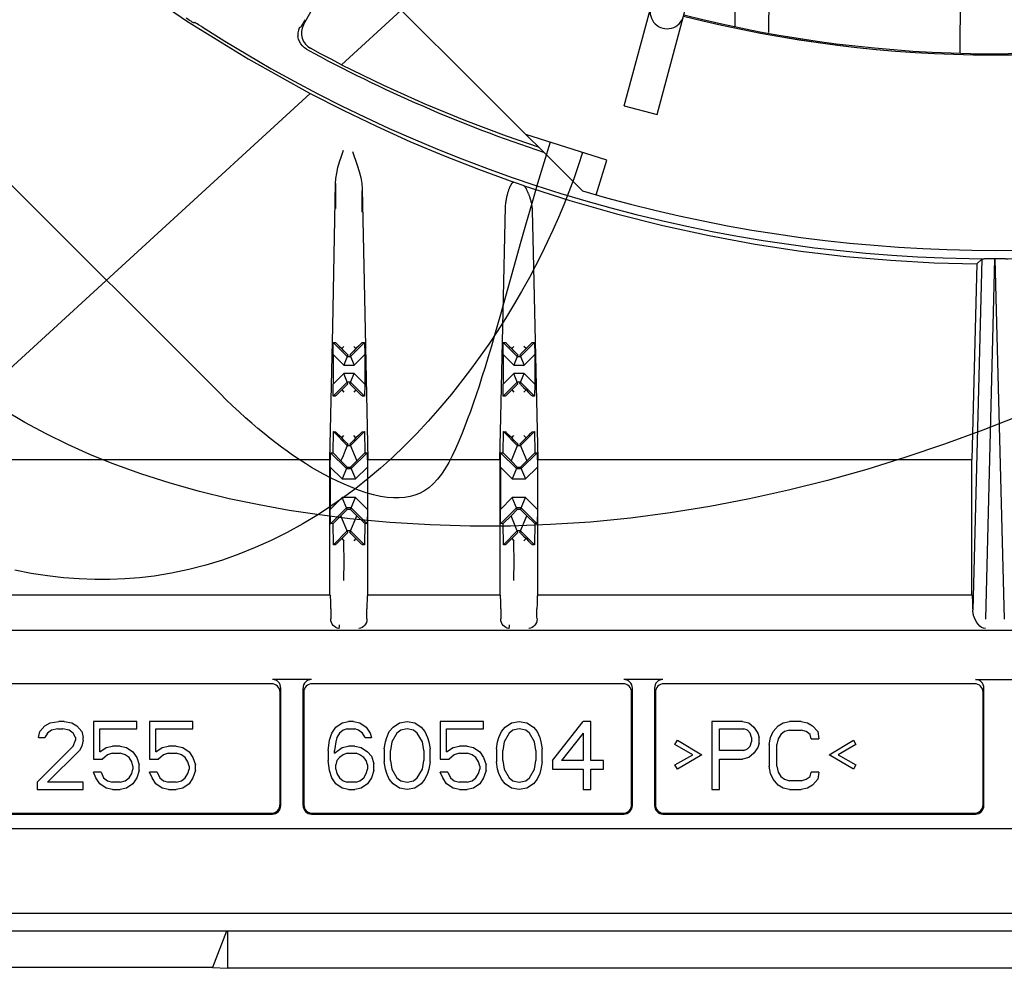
# Model space of a CAD drawing. Header units: inches. Extents: x 0 to 39.3, y 0 to 30.4.
# Tile 29 of 39: x 30.7 to 33, y 9.7 to 11.9. Entities that reach past the tile are written whole.
import ezdxf

# ---------------------------------------------------------------- set-up
doc = ezdxf.new("R2010")
doc.units = ezdxf.units.IN
doc.header["$LTSCALE"] = 2.160714
doc.header["$MEASUREMENT"] = 0
doc.layers.get('0').update_dxf_attribs({"linetype": 'CONTINUOUS'})
for name, color, linetype in [('BLACK', 7, 'CONTINUOUS'), ('INTFCLR_11', 7, 'CONTINUOUS'), ('INTFCLR_3', 7, 'CONTINUOUS')]:
    doc.layers.add(name, color=color, linetype=linetype)

msp = doc.modelspace()

# ---------------------------------------------------------------- linework, layer by layer
at = {"color": 7, "linetype": 'Continuous'}
for p, q in [((32.1114, 11.7444), (32.8417, 14.4697)), ((32.1875, 11.724), (32.9177, 14.4494)), ((32.0143, 11.5472), (29.7215, 13.84)), ((31.3684, 11.9318), (31.4621, 12.0994)), ((32.4463, 11.9142), (32.4477, 12.0908)), ((32.8891, 11.8681), (32.8904, 12.0412)), ((31.4568, 11.8396), (31.5951, 11.9664)), ((31.1134, 11.9373), (31.1169, 11.9375)), ((31.1338, 11.9272), (31.1256, 11.9324)), ((31.3592, 11.9256), (31.3623, 11.9271)), ((31.4082, 11.8649), (31.3844, 11.8778)), ((31.4324, 11.8522), (31.4082, 11.8649)), ((31.4568, 11.8396), (31.4324, 11.8522)), ((30.4598, 10.9254), (31.3842, 11.7731)), ((32.1114, 11.7444), (32.1875, 11.724)), ((31.8378, 11.675), (31.9119, 11.6496)), ((32.0713, 11.6188), (31.8836, 11.678)), ((31.4817, 11.6384), (31.4927, 11.6069)), ((32.0459, 11.5381), (32.0713, 11.6188)), ((31.4364, 11.2332), (31.4428, 11.5646)), ((31.5046, 11.5518), (31.5087, 11.3364)), ((31.5047, 11.498), (31.5046, 11.5474)), ((32.928, 11.3781), (32.9165, 10.9254)), ((32.9391, 11.389), (32.9185, 10.576)), ((32.9391, 11.389), (32.928, 11.3781)), ((32.9484, 10.5553), (32.9697, 11.39)), ((32.9697, 11.39), (32.9641, 11.3899)), ((32.9753, 11.3899), (32.9697, 11.39)), ((32.9697, 11.39), (32.991, 10.5553)), ((32.9809, 11.3899), (32.9753, 11.3899)), ((31.5087, 11.3364), (31.5176, 10.9254)), ((31.4297, 10.9254), (31.4364, 11.2332)), ((31.4369, 11.1685), (31.4374, 11.1964)), ((31.4374, 11.1964), (31.4426, 11.1961)), ((31.4374, 11.1964), (31.4698, 11.1639)), ((31.4774, 11.1639), (31.5099, 11.1964)), ((31.5047, 11.1961), (31.5099, 11.1964)), ((31.5099, 11.1964), (31.5104, 11.1685)), ((31.8306, 11.1685), (31.8311, 11.1964)), ((31.8311, 11.1964), (31.8363, 11.1961)), ((31.8311, 11.1964), (31.8636, 11.1639)), ((31.8711, 11.1639), (31.9036, 11.1964)), ((31.8984, 11.1961), (31.9036, 11.1964)), ((31.9036, 11.1964), (31.9041, 11.1685)), ((31.4467, 11.1922), (31.4512, 11.1878)), ((31.4512, 11.1878), (31.4572, 11.1819)), ((31.4572, 11.1819), (31.4623, 11.187)), ((31.463, 11.1761), (31.4572, 11.1819)), ((31.4843, 11.1761), (31.4799, 11.1715)), ((31.4901, 11.1819), (31.4843, 11.1761)), ((31.4901, 11.1819), (31.485, 11.187)), ((31.496, 11.1877), (31.4901, 11.1819)), ((31.8404, 11.1922), (31.8449, 11.1878)), ((31.8449, 11.1878), (31.8509, 11.1819)), ((31.8509, 11.1819), (31.856, 11.187)), ((31.8567, 11.1761), (31.8509, 11.1819)), ((31.878, 11.1761), (31.8736, 11.1715)), ((31.8838, 11.1819), (31.878, 11.1761)), ((31.8838, 11.1819), (31.8787, 11.187)), ((31.8897, 11.1877), (31.8838, 11.1819)), ((31.4369, 11.1685), (31.4616, 11.1439)), ((31.4369, 11.1685), (31.4369, 11.0996)), ((31.4713, 11.1674), (31.4616, 11.1439)), ((31.4698, 11.1639), (31.4774, 11.1639)), ((31.476, 11.1674), (31.4857, 11.1439)), ((31.4857, 11.1439), (31.5104, 11.1685)), ((31.5104, 11.1685), (31.5104, 11.0996)), ((31.8306, 11.1685), (31.8553, 11.1439)), ((31.8306, 11.1685), (31.8306, 11.0996)), ((31.865, 11.1674), (31.8553, 11.1439)), ((31.8636, 11.1639), (31.8711, 11.1639)), ((31.8697, 11.1674), (31.8794, 11.1439)), ((31.8794, 11.1439), (31.9041, 11.1685)), ((31.9041, 11.1685), (31.9041, 11.0996)), ((31.4616, 11.1439), (31.4857, 11.1439)), ((31.8553, 11.1439), (31.8794, 11.1439)), ((31.4616, 11.1242), (31.4369, 11.0996)), ((31.4698, 11.1042), (31.4374, 11.0717)), ((31.4857, 11.1242), (31.4616, 11.1242)), ((31.4713, 11.1007), (31.4616, 11.1242)), ((31.4774, 11.1042), (31.4698, 11.1042)), ((31.476, 11.1007), (31.4857, 11.1242)), ((31.5099, 11.0717), (31.4774, 11.1042)), ((31.5104, 11.0996), (31.4857, 11.1242)), ((31.8553, 11.1242), (31.8306, 11.0996)), ((31.8636, 11.1042), (31.8311, 11.0717)), ((31.8794, 11.1242), (31.8553, 11.1242)), ((31.865, 11.1007), (31.8553, 11.1242)), ((31.8711, 11.1042), (31.8636, 11.1042)), ((31.8697, 11.1007), (31.8794, 11.1242)), ((31.9036, 11.0717), (31.8711, 11.1042)), ((31.9041, 11.0996), (31.8794, 11.1242)), ((31.4374, 11.0717), (31.4369, 11.0996)), ((31.4513, 11.0804), (31.4572, 11.0862)), ((31.4572, 11.0862), (31.4629, 11.092)), ((31.4572, 11.0862), (31.4623, 11.0811)), ((31.4629, 11.092), (31.4674, 11.0966)), ((31.4843, 11.092), (31.4901, 11.0862)), ((31.4901, 11.0862), (31.485, 11.0811)), ((31.4901, 11.0862), (31.4959, 11.0804)), ((31.5104, 11.0996), (31.5099, 11.0717)), ((31.8311, 11.0717), (31.8306, 11.0996)), ((31.845, 11.0804), (31.8509, 11.0862)), ((31.8509, 11.0862), (31.8567, 11.092)), ((31.8509, 11.0862), (31.856, 11.0811)), ((31.8567, 11.092), (31.8611, 11.0966)), ((31.878, 11.092), (31.8838, 11.0862)), ((31.8838, 11.0862), (31.8787, 11.0811)), ((31.8838, 11.0862), (31.8896, 11.0804)), ((31.9041, 11.0996), (31.9036, 11.0717)), ((31.4426, 11.072), (31.4374, 11.0717)), ((31.4959, 11.0804), (31.5005, 11.076)), ((31.5099, 11.0717), (31.5047, 11.072)), ((31.8363, 11.072), (31.8311, 11.0717)), ((31.8896, 11.0804), (31.8942, 11.076)), ((31.9036, 11.0717), (31.8984, 11.072)), ((31.4369, 10.9405), (31.4378, 10.9896)), ((31.4378, 10.9896), (31.4426, 10.9894)), ((31.4378, 10.9896), (31.47, 10.9575)), ((31.4773, 10.9575), (31.5095, 10.9896)), ((31.5047, 10.9894), (31.5095, 10.9896)), ((31.5095, 10.9896), (31.5104, 10.9405)), ((31.8306, 10.9405), (31.8315, 10.9896)), ((31.8315, 10.9896), (31.8363, 10.9894)), ((31.8315, 10.9896), (31.8637, 10.9575)), ((31.871, 10.9575), (31.9032, 10.9896)), ((31.8984, 10.9894), (31.9032, 10.9896)), ((31.9032, 10.9896), (31.9041, 10.9405)), ((31.4513, 10.981), (31.4468, 10.9855)), ((31.4572, 10.9753), (31.4513, 10.981)), ((31.4572, 10.9753), (31.4623, 10.9804)), ((31.463, 10.9694), (31.4572, 10.9753)), ((31.4843, 10.9694), (31.4799, 10.9648)), ((31.4901, 10.9753), (31.4843, 10.9694)), ((31.4901, 10.9753), (31.485, 10.9804)), ((31.496, 10.981), (31.4901, 10.9753)), ((31.845, 10.981), (31.8405, 10.9855)), ((31.8509, 10.9753), (31.845, 10.981)), ((31.8509, 10.9753), (31.856, 10.9804)), ((31.8567, 10.9694), (31.8509, 10.9753)), ((31.878, 10.9694), (31.8736, 10.9648)), ((31.8838, 10.9753), (31.878, 10.9694)), ((31.8838, 10.9753), (31.8787, 10.9804)), ((31.4651, 10.9457), (31.4602, 10.9339)), ((31.4713, 10.9607), (31.4651, 10.9457)), ((31.47, 10.9575), (31.4773, 10.9575)), ((31.476, 10.9607), (31.4919, 10.9221)), ((31.865, 10.9607), (31.8491, 10.922)), ((31.8637, 10.9575), (31.871, 10.9575)), ((31.8697, 10.9607), (31.8856, 10.9221)), ((30.4598, 10.9254), (31.4297, 10.9254)), ((31.4297, 10.6104), (31.4297, 10.9254)), ((31.4307, 10.9074), (31.4313, 10.9408)), ((31.4313, 10.9408), (31.4369, 10.9405)), ((31.4313, 10.9408), (31.4682, 10.904)), ((31.4369, 10.9405), (31.4554, 10.922)), ((31.4602, 10.9339), (31.4554, 10.922)), ((31.4696, 10.9075), (31.4554, 10.9221)), ((31.4919, 10.9221), (31.4777, 10.9075)), ((31.4791, 10.904), (31.516, 10.9408)), ((31.4919, 10.922), (31.5104, 10.9405)), ((31.5104, 10.9405), (31.516, 10.9408)), ((31.516, 10.9408), (31.5166, 10.9074)), ((31.5176, 10.9254), (31.8234, 10.9254)), ((31.5176, 10.6104), (31.5176, 10.9254)), ((31.8234, 10.9254), (31.8234, 10.6104)), ((31.8244, 10.9074), (31.825, 10.9408)), ((31.825, 10.9408), (31.8306, 10.9405)), ((31.825, 10.9408), (31.8619, 10.904)), ((31.8306, 10.9405), (31.8491, 10.922)), ((31.8633, 10.9075), (31.8491, 10.9221)), ((31.8856, 10.9221), (31.8714, 10.9075)), ((31.8728, 10.904), (31.9097, 10.9408)), ((31.8856, 10.922), (31.9041, 10.9405)), ((31.9041, 10.9405), (31.9097, 10.9408)), ((31.9097, 10.9408), (31.9103, 10.9074)), ((31.9113, 10.9253), (32.9165, 10.9254)), ((31.9113, 10.6104), (31.9113, 10.9253)), ((32.9165, 10.6104), (32.9165, 10.9254)), ((31.4307, 10.9074), (31.4582, 10.8799)), ((31.4307, 10.9074), (31.4307, 10.8095)), ((31.4682, 10.904), (31.4582, 10.8799)), ((31.4696, 10.9075), (31.4682, 10.904)), ((31.4682, 10.904), (31.4791, 10.904)), ((31.4696, 10.9074), (31.4777, 10.9074)), ((31.4777, 10.9074), (31.4891, 10.8799)), ((31.4891, 10.8799), (31.5166, 10.9074)), ((31.5166, 10.9074), (31.5166, 10.8095)), ((31.8244, 10.9074), (31.8519, 10.8799)), ((31.8244, 10.9074), (31.8244, 10.8095)), ((31.8619, 10.904), (31.8519, 10.8799)), ((31.8633, 10.9075), (31.8619, 10.904)), ((31.8619, 10.904), (31.8728, 10.904)), ((31.8633, 10.9074), (31.8714, 10.9074)), ((31.8714, 10.9074), (31.8828, 10.8799)), ((31.8828, 10.8799), (31.9103, 10.9074)), ((31.9103, 10.9074), (31.9103, 10.8095)), ((31.4582, 10.8799), (31.4891, 10.8799)), ((31.8519, 10.8799), (31.8828, 10.8799)), ((31.4582, 10.837), (31.4307, 10.8095)), ((31.4891, 10.837), (31.4582, 10.837)), ((31.4696, 10.8095), (31.4582, 10.837)), ((31.4791, 10.813), (31.4891, 10.837)), ((31.5166, 10.8095), (31.4891, 10.837)), ((31.8519, 10.837), (31.8244, 10.8095)), ((31.8828, 10.837), (31.8519, 10.837)), ((31.8633, 10.8095), (31.8519, 10.837)), ((31.8728, 10.813), (31.8828, 10.837)), ((31.9103, 10.8095), (31.8828, 10.837)), ((31.4313, 10.7761), (31.4307, 10.8095)), ((31.4682, 10.813), (31.4313, 10.7761)), ((31.4554, 10.7949), (31.4696, 10.8094)), ((31.4791, 10.813), (31.4682, 10.813)), ((31.4777, 10.8095), (31.4696, 10.8095)), ((31.4777, 10.8095), (31.4791, 10.813)), ((31.4777, 10.8094), (31.4919, 10.7949)), ((31.516, 10.7761), (31.4791, 10.813)), ((31.5166, 10.8095), (31.516, 10.7761)), ((31.825, 10.7761), (31.8244, 10.8095)), ((31.8619, 10.813), (31.825, 10.7761)), ((31.8491, 10.7949), (31.8633, 10.8094)), ((31.8728, 10.813), (31.8619, 10.813)), ((31.8714, 10.8095), (31.8633, 10.8095)), ((31.8714, 10.8095), (31.8728, 10.813)), ((31.8714, 10.8094), (31.8856, 10.7949)), ((31.9097, 10.7761), (31.8728, 10.813)), ((31.9103, 10.8095), (31.9097, 10.7761)), ((31.4554, 10.7949), (31.4369, 10.7764)), ((31.4713, 10.7563), (31.4554, 10.7949)), ((31.476, 10.7563), (31.4919, 10.7949)), ((31.5104, 10.7764), (31.4919, 10.7949)), ((31.8491, 10.7949), (31.8306, 10.7764)), ((31.865, 10.7563), (31.8491, 10.7949)), ((31.8697, 10.7563), (31.8856, 10.7949)), ((31.9041, 10.7764), (31.8856, 10.7949)), ((31.4369, 10.7764), (31.4313, 10.7761)), ((31.4378, 10.7273), (31.4369, 10.7764)), ((31.5104, 10.7764), (31.5095, 10.7273)), ((31.516, 10.7761), (31.5104, 10.7764)), ((31.8306, 10.7764), (31.825, 10.7761)), ((31.8315, 10.7273), (31.8306, 10.7764)), ((31.9041, 10.7764), (31.9032, 10.7273)), ((31.9097, 10.7761), (31.9041, 10.7764)), ((31.47, 10.7594), (31.4378, 10.7273)), ((31.4513, 10.7359), (31.4572, 10.7417)), ((31.4572, 10.7417), (31.4629, 10.7475)), ((31.4572, 10.7417), (31.4623, 10.7366)), ((31.4629, 10.7475), (31.4674, 10.7521)), ((31.4773, 10.7594), (31.47, 10.7594)), ((31.5095, 10.7273), (31.4773, 10.7594)), ((31.4843, 10.7476), (31.4901, 10.7417)), ((31.4901, 10.7417), (31.485, 10.7366)), ((31.4901, 10.7417), (31.4959, 10.7359)), ((31.8637, 10.7594), (31.8315, 10.7273)), ((31.845, 10.7359), (31.8509, 10.7417)), ((31.8509, 10.7417), (31.8567, 10.7475)), ((31.8509, 10.7417), (31.856, 10.7366)), ((31.8567, 10.7475), (31.8611, 10.7521)), ((31.871, 10.7594), (31.8637, 10.7594)), ((31.9032, 10.7273), (31.871, 10.7594)), ((31.878, 10.7476), (31.8838, 10.7417)), ((31.8838, 10.7417), (31.8787, 10.7366)), ((31.8838, 10.7417), (31.8896, 10.7359)), ((31.4426, 10.7276), (31.4378, 10.7273)), ((31.4624, 10.6826), (31.4623, 10.7366)), ((31.4959, 10.7359), (31.5005, 10.7315)), ((31.5095, 10.7273), (31.5047, 10.7276)), ((31.8363, 10.7276), (31.8315, 10.7273)), ((31.8561, 10.6826), (31.856, 10.7366)), ((31.8896, 10.7359), (31.8942, 10.7315)), ((31.9032, 10.7273), (31.8984, 10.7276)), ((31.4297, 10.6104), (28.86, 10.6104)), ((31.4297, 10.6104), (31.431, 10.6087)), ((31.5176, 10.6104), (31.5163, 10.6087)), ((31.8234, 10.6104), (31.5176, 10.6104)), ((31.8234, 10.6104), (31.8247, 10.6087)), ((31.9113, 10.6104), (31.91, 10.6087)), ((32.9165, 10.6104), (31.9113, 10.6104)), ((32.9165, 10.6104), (32.9178, 10.6087)), ((31.4317, 10.5787), (31.4317, 10.5583)), ((31.4317, 10.5583), (31.4317, 10.5558)), ((31.5155, 10.5609), (31.5155, 10.5787)), ((31.5156, 10.5558), (31.5155, 10.5609)), ((31.8254, 10.5787), (31.8254, 10.5583)), ((31.8254, 10.5583), (31.8254, 10.5558)), ((31.9092, 10.5609), (31.9092, 10.5787)), ((31.9093, 10.5558), (31.9092, 10.5609)), ((32.9185, 10.5787), (32.9185, 10.576)), ((37.1146, 10.5289), (28.8248, 10.5289)), ((31.2946, 10.4057), (30.5749, 10.4057)), ((31.387, 10.4154), (31.2965, 10.4154)), ((32.1086, 10.4057), (31.3889, 10.4057)), ((32.2009, 10.4154), (32.1105, 10.4154)), ((32.9226, 10.4057), (32.2029, 10.4057)), ((32.9245, 10.4154), (33.0149, 10.4154)), ((31.3142, 10.1252), (31.3142, 10.3858)), ((31.3161, 10.1233), (31.3161, 10.3956)), ((31.3674, 10.3956), (31.3674, 10.1233)), ((31.3693, 10.3858), (31.3693, 10.1252)), ((32.1282, 10.1252), (32.1282, 10.3858)), ((32.1301, 10.1233), (32.1301, 10.3956)), ((32.1814, 10.3956), (32.1814, 10.1233)), ((32.1833, 10.3858), (32.1833, 10.1252)), ((32.9421, 10.1252), (32.9421, 10.3858)), ((32.9441, 10.1233), (32.9441, 10.3956)), ((30.7581, 10.2947), (30.7699, 10.3081)), ((30.7699, 10.3081), (30.7817, 10.3148)), ((30.7817, 10.3148), (30.8024, 10.3181)), ((30.8142, 10.3181), (30.8024, 10.3181)), ((30.8142, 10.3181), (30.8319, 10.3148)), ((30.8319, 10.3148), (30.8437, 10.3081)), ((30.8437, 10.3081), (30.8555, 10.2947)), ((30.9825, 10.3181), (30.8821, 10.3181)), ((30.8821, 10.3181), (30.8821, 10.231)), ((30.9825, 10.3014), (30.9825, 10.3181)), ((31.1124, 10.3181), (31.012, 10.3181)), ((31.012, 10.3181), (31.012, 10.231)), ((31.1124, 10.3014), (31.1124, 10.3181)), ((31.4431, 10.3047), (31.4579, 10.3148)), ((31.4579, 10.3148), (31.4727, 10.3181)), ((31.4845, 10.3181), (31.4727, 10.3181)), ((31.4845, 10.3181), (31.4992, 10.3148)), ((31.4992, 10.3148), (31.514, 10.3047)), ((31.576, 10.3047), (31.5908, 10.3148)), ((31.5908, 10.3148), (31.6085, 10.3181)), ((31.6085, 10.3181), (31.6262, 10.3148)), ((31.6262, 10.3148), (31.641, 10.3047)), ((31.7857, 10.3181), (31.6853, 10.3181)), ((31.6853, 10.3181), (31.6853, 10.231)), ((31.7857, 10.3014), (31.7857, 10.3181)), ((31.8358, 10.3047), (31.8506, 10.3148)), ((31.8506, 10.3148), (31.8683, 10.3181)), ((31.8683, 10.3181), (31.886, 10.3148)), ((31.886, 10.3148), (31.9008, 10.3047)), ((31.9451, 10.2276), (32.016, 10.3181)), ((32.0337, 10.3181), (32.016, 10.3181)), ((32.0337, 10.2276), (32.0337, 10.3181)), ((32.3851, 10.3181), (32.3142, 10.3181)), ((32.3142, 10.3181), (32.3142, 10.1606)), ((32.3851, 10.3181), (32.3998, 10.3148)), ((32.3998, 10.3148), (32.4116, 10.3047)), ((32.4559, 10.2947), (32.4677, 10.3081)), ((32.4677, 10.3081), (32.4796, 10.3148)), ((32.4796, 10.3148), (32.4943, 10.3181)), ((32.5209, 10.3181), (32.4943, 10.3181)), ((32.5209, 10.3181), (32.5357, 10.3148)), ((32.5357, 10.3148), (32.5475, 10.3081)), ((32.5475, 10.3081), (32.5593, 10.2947)), ((30.7551, 10.2813), (30.7581, 10.2947)), ((30.7758, 10.2913), (30.7699, 10.2813)), ((30.7847, 10.298), (30.7758, 10.2913)), ((30.7994, 10.3014), (30.7847, 10.298)), ((30.7994, 10.3014), (30.8112, 10.3014)), ((30.826, 10.298), (30.8112, 10.3014)), ((30.8349, 10.2913), (30.826, 10.298)), ((30.8408, 10.2813), (30.8349, 10.2913)), ((30.8555, 10.2947), (30.8585, 10.2813)), ((30.8969, 10.3014), (30.9825, 10.3014)), ((30.8969, 10.2477), (30.8969, 10.3014)), ((31.0268, 10.3014), (31.1124, 10.3014)), ((31.0268, 10.2477), (31.0268, 10.3014)), ((31.4284, 10.2746), (31.4343, 10.2913)), ((31.4343, 10.2913), (31.4431, 10.3047)), ((31.452, 10.2913), (31.4461, 10.2813)), ((31.4608, 10.298), (31.452, 10.2913)), ((31.4697, 10.3014), (31.4608, 10.298)), ((31.4697, 10.3014), (31.4874, 10.3014)), ((31.4963, 10.298), (31.4874, 10.3014)), ((31.5051, 10.2913), (31.4963, 10.298)), ((31.511, 10.2813), (31.5051, 10.2913)), ((31.514, 10.3047), (31.5229, 10.2913)), ((31.5229, 10.2913), (31.5258, 10.2813)), ((31.5612, 10.2813), (31.5671, 10.2947)), ((31.5671, 10.2947), (31.576, 10.3047)), ((31.5849, 10.2913), (31.5731, 10.2712)), ((31.5937, 10.298), (31.5849, 10.2913)), ((31.6085, 10.3014), (31.5937, 10.298)), ((31.6233, 10.298), (31.6085, 10.3014)), ((31.6321, 10.2913), (31.6233, 10.298)), ((31.6439, 10.2712), (31.6321, 10.2913)), ((31.641, 10.3047), (31.6498, 10.2947)), ((31.6498, 10.2947), (31.6557, 10.2813)), ((31.7, 10.3014), (31.7857, 10.3014)), ((31.7, 10.2477), (31.7, 10.3014)), ((31.8211, 10.2813), (31.827, 10.2947)), ((31.827, 10.2947), (31.8358, 10.3047)), ((31.8447, 10.2913), (31.8329, 10.2712)), ((31.8536, 10.298), (31.8447, 10.2913)), ((31.8683, 10.3014), (31.8536, 10.298)), ((31.8831, 10.298), (31.8683, 10.3014)), ((31.892, 10.2913), (31.8831, 10.298)), ((31.9038, 10.2712), (31.892, 10.2913)), ((31.9008, 10.3047), (31.9097, 10.2947)), ((31.9097, 10.2947), (31.9156, 10.2813)), ((32.016, 10.2913), (31.9658, 10.2276)), ((32.016, 10.2913), (32.016, 10.2276)), ((32.3319, 10.3014), (32.388, 10.3014)), ((32.3319, 10.2511), (32.3319, 10.3014)), ((32.3969, 10.298), (32.388, 10.3014)), ((32.4028, 10.2913), (32.3969, 10.298)), ((32.4057, 10.2813), (32.4028, 10.2913)), ((32.4116, 10.3047), (32.4205, 10.2913)), ((32.4205, 10.2913), (32.4234, 10.2813)), ((32.45, 10.2813), (32.4559, 10.2947)), ((32.4736, 10.288), (32.4677, 10.2779)), ((32.4825, 10.2947), (32.4736, 10.288)), ((32.4943, 10.298), (32.4825, 10.2947)), ((32.4943, 10.298), (32.5209, 10.298)), ((32.5327, 10.2947), (32.5209, 10.298)), ((32.5416, 10.288), (32.5327, 10.2947)), ((32.5445, 10.2779), (32.5416, 10.288)), ((32.5593, 10.2947), (32.5622, 10.2779)), ((30.7522, 10.1774), (30.8349, 10.2611)), ((30.7551, 10.2813), (30.7699, 10.2813)), ((30.8349, 10.2611), (30.8408, 10.2746)), ((30.8408, 10.2813), (30.8408, 10.2746)), ((30.8555, 10.2611), (30.8496, 10.2511)), ((30.8585, 10.2746), (30.8555, 10.2611)), ((30.8585, 10.2746), (30.8585, 10.2813)), ((30.9116, 10.2578), (30.9264, 10.2611)), ((30.9441, 10.2611), (30.9264, 10.2611)), ((30.9441, 10.2611), (30.9589, 10.2578)), ((31.0416, 10.2578), (31.0563, 10.2611)), ((31.074, 10.2611), (31.0563, 10.2611)), ((31.074, 10.2611), (31.0888, 10.2578)), ((31.4254, 10.2511), (31.4284, 10.2746)), ((31.4431, 10.2712), (31.4402, 10.2511)), ((31.4461, 10.2813), (31.4431, 10.2712)), ((31.4579, 10.2578), (31.4727, 10.2611)), ((31.4874, 10.2611), (31.4727, 10.2611)), ((31.4874, 10.2611), (31.5022, 10.2578)), ((31.511, 10.2813), (31.5258, 10.2813)), ((31.5553, 10.2544), (31.5583, 10.2712)), ((31.5583, 10.2712), (31.5612, 10.2813)), ((31.5731, 10.2712), (31.5701, 10.2511)), ((31.6469, 10.2511), (31.6439, 10.2712)), ((31.6557, 10.2813), (31.6587, 10.2712)), ((31.6587, 10.2712), (31.6616, 10.2544)), ((31.7148, 10.2578), (31.7296, 10.2611)), ((31.7473, 10.2611), (31.7296, 10.2611)), ((31.7473, 10.2611), (31.762, 10.2578)), ((31.8152, 10.2544), (31.8181, 10.2712)), ((31.8181, 10.2712), (31.8211, 10.2813)), ((31.8329, 10.2712), (31.8299, 10.2511)), ((31.9067, 10.2511), (31.9038, 10.2712)), ((31.9156, 10.2813), (31.9185, 10.2712)), ((31.9185, 10.2712), (31.9215, 10.2544)), ((32.2286, 10.2645), (32.2345, 10.2746)), ((32.2699, 10.241), (32.2286, 10.2645)), ((32.2345, 10.2746), (32.2906, 10.241)), ((32.3969, 10.2544), (32.4028, 10.2611)), ((32.4028, 10.2611), (32.4057, 10.2712)), ((32.4057, 10.2813), (32.4057, 10.2712)), ((32.4234, 10.2678), (32.4205, 10.2578)), ((32.4234, 10.2678), (32.4234, 10.2813)), ((32.4471, 10.2645), (32.45, 10.2813)), ((32.4471, 10.2645), (32.4471, 10.2142)), ((32.4677, 10.2779), (32.4648, 10.2645)), ((32.4648, 10.2142), (32.4648, 10.2645)), ((32.5445, 10.2779), (32.5622, 10.2779)), ((32.5858, 10.241), (32.642, 10.2746)), ((32.6479, 10.2645), (32.6065, 10.241)), ((32.642, 10.2746), (32.6479, 10.2645)), ((30.8496, 10.2511), (30.7758, 10.1774)), ((30.8969, 10.2477), (30.9116, 10.2578)), ((30.9146, 10.241), (30.9028, 10.231)), ((30.9264, 10.2444), (30.9146, 10.241)), ((30.9264, 10.2444), (30.9441, 10.2444)), ((30.9559, 10.241), (30.9441, 10.2444)), ((30.9648, 10.2343), (30.9559, 10.241)), ((30.9589, 10.2578), (30.9736, 10.2477)), ((30.9736, 10.2477), (30.9825, 10.2343)), ((31.0268, 10.2477), (31.0416, 10.2578)), ((31.0445, 10.241), (31.0327, 10.231)), ((31.0563, 10.2444), (31.0445, 10.241)), ((31.0563, 10.2444), (31.074, 10.2444)), ((31.0858, 10.241), (31.074, 10.2444)), ((31.0947, 10.2343), (31.0858, 10.241)), ((31.0888, 10.2578), (31.1036, 10.2477)), ((31.1036, 10.2477), (31.1124, 10.2343)), ((31.4254, 10.2511), (31.4254, 10.2276)), ((31.4402, 10.2444), (31.4579, 10.2578)), ((31.4402, 10.2444), (31.4402, 10.2511)), ((31.4608, 10.241), (31.452, 10.2343)), ((31.4697, 10.2444), (31.4608, 10.241)), ((31.4697, 10.2444), (31.4904, 10.2444)), ((31.4992, 10.241), (31.4904, 10.2444)), ((31.5081, 10.2343), (31.4992, 10.241)), ((31.5022, 10.2578), (31.517, 10.2477)), ((31.517, 10.2477), (31.5258, 10.2377)), ((31.5258, 10.2377), (31.5317, 10.2209)), ((31.5553, 10.2544), (31.5553, 10.2243)), ((31.5701, 10.2276), (31.5701, 10.2511)), ((31.6469, 10.2511), (31.6469, 10.2276)), ((31.6616, 10.2243), (31.6616, 10.2544)), ((31.7, 10.2477), (31.7148, 10.2578)), ((31.7177, 10.241), (31.7059, 10.231)), ((31.7296, 10.2444), (31.7177, 10.241)), ((31.7296, 10.2444), (31.7473, 10.2444)), ((31.7591, 10.241), (31.7473, 10.2444)), ((31.7679, 10.2343), (31.7591, 10.241)), ((31.762, 10.2578), (31.7768, 10.2477)), ((31.7768, 10.2477), (31.7857, 10.2343)), ((31.8152, 10.2544), (31.8152, 10.2243)), ((31.8299, 10.2276), (31.8299, 10.2511)), ((31.9067, 10.2511), (31.9067, 10.2276)), ((31.9215, 10.2243), (31.9215, 10.2544)), ((32.2286, 10.2176), (32.2699, 10.241)), ((32.2906, 10.241), (32.2345, 10.2075)), ((32.388, 10.2511), (32.3319, 10.2511)), ((32.388, 10.2511), (32.3969, 10.2544)), ((32.4116, 10.2444), (32.3998, 10.2343)), ((32.4205, 10.2578), (32.4116, 10.2444)), ((32.642, 10.2075), (32.5858, 10.241)), ((32.6065, 10.241), (32.6479, 10.2176)), ((30.8821, 10.231), (30.9028, 10.231)), ((30.9707, 10.2243), (30.9648, 10.2343)), ((30.9736, 10.2142), (30.9707, 10.2243)), ((30.9825, 10.2343), (30.9884, 10.2176)), ((30.9884, 10.2042), (30.9884, 10.2176)), ((31.012, 10.231), (31.0327, 10.231)), ((31.1006, 10.2243), (31.0947, 10.2343)), ((31.1036, 10.2142), (31.1006, 10.2243)), ((31.1124, 10.2343), (31.1183, 10.2176)), ((31.1183, 10.2042), (31.1183, 10.2176)), ((31.4284, 10.2042), (31.4254, 10.2276)), ((31.4461, 10.2276), (31.4431, 10.2176)), ((31.4431, 10.2075), (31.4431, 10.2176)), ((31.452, 10.2343), (31.4461, 10.2276)), ((31.514, 10.2276), (31.5081, 10.2343)), ((31.517, 10.2176), (31.514, 10.2276)), ((31.517, 10.2176), (31.517, 10.2075)), ((31.5317, 10.2042), (31.5317, 10.2209)), ((31.5583, 10.2075), (31.5553, 10.2243)), ((31.5701, 10.2276), (31.5731, 10.2075)), ((31.6439, 10.2075), (31.6469, 10.2276)), ((31.6616, 10.2243), (31.6587, 10.2075)), ((31.6853, 10.231), (31.7059, 10.231)), ((31.7738, 10.2243), (31.7679, 10.2343)), ((31.7768, 10.2142), (31.7738, 10.2243)), ((31.7857, 10.2343), (31.7916, 10.2176)), ((31.7916, 10.2042), (31.7916, 10.2176)), ((31.8181, 10.2075), (31.8152, 10.2243)), ((31.8299, 10.2276), (31.8329, 10.2075)), ((31.9038, 10.2075), (31.9067, 10.2276)), ((31.9215, 10.2243), (31.9185, 10.2075)), ((31.9451, 10.2276), (31.9451, 10.2075)), ((32.016, 10.2276), (31.9658, 10.2276)), ((32.0632, 10.2276), (32.0337, 10.2276)), ((32.0632, 10.2075), (32.0632, 10.2276)), ((32.2345, 10.2075), (32.2286, 10.2176)), ((32.3319, 10.231), (32.3851, 10.231)), ((32.3319, 10.1606), (32.3319, 10.231)), ((32.3998, 10.2343), (32.3851, 10.231)), ((32.6479, 10.2176), (32.642, 10.2075)), ((30.8998, 10.2008), (30.8821, 10.2008)), ((30.888, 10.1874), (30.8821, 10.2008)), ((30.8998, 10.2008), (30.9057, 10.1874)), ((30.9648, 10.1874), (30.9707, 10.1975)), ((30.9707, 10.1975), (30.9736, 10.2075)), ((30.9736, 10.2142), (30.9736, 10.2075)), ((30.9884, 10.2042), (30.9825, 10.1874)), ((31.0297, 10.2008), (31.012, 10.2008)), ((31.0179, 10.1874), (31.012, 10.2008)), ((31.0297, 10.2008), (31.0357, 10.1874)), ((31.0947, 10.1874), (31.1006, 10.1975)), ((31.1006, 10.1975), (31.1036, 10.2075)), ((31.1036, 10.2142), (31.1036, 10.2075)), ((31.1183, 10.2042), (31.1124, 10.1874)), ((31.4343, 10.1874), (31.4284, 10.2042)), ((31.4431, 10.2075), (31.4461, 10.1975)), ((31.4461, 10.1975), (31.452, 10.1874)), ((31.5081, 10.1874), (31.514, 10.1975)), ((31.514, 10.1975), (31.517, 10.2075)), ((31.5317, 10.2042), (31.5258, 10.1874)), ((31.5612, 10.1975), (31.5583, 10.2075)), ((31.5671, 10.1841), (31.5612, 10.1975)), ((31.5731, 10.2075), (31.5849, 10.1874)), ((31.6321, 10.1874), (31.6439, 10.2075)), ((31.6557, 10.1975), (31.6498, 10.1841)), ((31.6587, 10.2075), (31.6557, 10.1975)), ((31.703, 10.2008), (31.6853, 10.2008)), ((31.6912, 10.1874), (31.6853, 10.2008)), ((31.703, 10.2008), (31.7089, 10.1874)), ((31.7679, 10.1874), (31.7738, 10.1975)), ((31.7738, 10.1975), (31.7768, 10.2075)), ((31.7768, 10.2142), (31.7768, 10.2075)), ((31.7916, 10.2042), (31.7857, 10.1874)), ((31.8211, 10.1975), (31.8181, 10.2075)), ((31.827, 10.1841), (31.8211, 10.1975)), ((31.8329, 10.2075), (31.8447, 10.1874)), ((31.892, 10.1874), (31.9038, 10.2075)), ((31.9156, 10.1975), (31.9097, 10.1841)), ((31.9185, 10.2075), (31.9156, 10.1975)), ((31.9451, 10.2075), (32.016, 10.2075)), ((32.016, 10.2075), (32.016, 10.1606)), ((32.0337, 10.2075), (32.0632, 10.2075)), ((32.0337, 10.1606), (32.0337, 10.2075)), ((32.45, 10.1975), (32.4471, 10.2142)), ((32.4559, 10.1841), (32.45, 10.1975)), ((32.4648, 10.2142), (32.4677, 10.2008)), ((32.4677, 10.2008), (32.4736, 10.1908)), ((32.5416, 10.1908), (32.5445, 10.2008)), ((32.5622, 10.2008), (32.5445, 10.2008)), ((32.5622, 10.2008), (32.5593, 10.1841)), ((30.7522, 10.1774), (30.7522, 10.1606)), ((30.8585, 10.1774), (30.7758, 10.1774)), ((30.8585, 10.1606), (30.8585, 10.1774)), ((30.8969, 10.174), (30.888, 10.1874)), ((30.9116, 10.164), (30.8969, 10.174)), ((30.9057, 10.1874), (30.9146, 10.1807)), ((30.9146, 10.1807), (30.9264, 10.1774)), ((30.9441, 10.1774), (30.9264, 10.1774)), ((30.9441, 10.1774), (30.9559, 10.1807)), ((30.9559, 10.1807), (30.9648, 10.1874)), ((30.9736, 10.174), (30.9589, 10.164)), ((30.9825, 10.1874), (30.9736, 10.174)), ((31.0268, 10.174), (31.0179, 10.1874)), ((31.0416, 10.164), (31.0268, 10.174)), ((31.0357, 10.1874), (31.0445, 10.1807)), ((31.0445, 10.1807), (31.0563, 10.1774)), ((31.074, 10.1774), (31.0563, 10.1774)), ((31.074, 10.1774), (31.0858, 10.1807)), ((31.0858, 10.1807), (31.0947, 10.1874)), ((31.1036, 10.174), (31.0888, 10.164)), ((31.1124, 10.1874), (31.1036, 10.174)), ((31.4431, 10.174), (31.4343, 10.1874)), ((31.4579, 10.164), (31.4431, 10.174)), ((31.452, 10.1874), (31.4608, 10.1807)), ((31.4608, 10.1807), (31.4697, 10.1774)), ((31.4904, 10.1774), (31.4697, 10.1774)), ((31.4904, 10.1774), (31.4992, 10.1807)), ((31.4992, 10.1807), (31.5081, 10.1874)), ((31.517, 10.174), (31.5022, 10.164)), ((31.5258, 10.1874), (31.517, 10.174)), ((31.576, 10.174), (31.5671, 10.1841)), ((31.5908, 10.164), (31.576, 10.174)), ((31.5849, 10.1874), (31.5937, 10.1807)), ((31.5937, 10.1807), (31.6085, 10.1774)), ((31.6085, 10.1774), (31.6233, 10.1807)), ((31.6233, 10.1807), (31.6321, 10.1874)), ((31.641, 10.174), (31.6262, 10.164)), ((31.6498, 10.1841), (31.641, 10.174)), ((31.7, 10.174), (31.6912, 10.1874)), ((31.7148, 10.164), (31.7, 10.174)), ((31.7089, 10.1874), (31.7177, 10.1807)), ((31.7177, 10.1807), (31.7296, 10.1774)), ((31.7473, 10.1774), (31.7296, 10.1774)), ((31.7473, 10.1774), (31.7591, 10.1807)), ((31.7591, 10.1807), (31.7679, 10.1874)), ((31.7768, 10.174), (31.762, 10.164)), ((31.7857, 10.1874), (31.7768, 10.174)), ((31.8358, 10.174), (31.827, 10.1841)), ((31.8506, 10.164), (31.8358, 10.174)), ((31.8447, 10.1874), (31.8536, 10.1807)), ((31.8536, 10.1807), (31.8683, 10.1774)), ((31.8683, 10.1774), (31.8831, 10.1807)), ((31.8831, 10.1807), (31.892, 10.1874)), ((31.9008, 10.174), (31.886, 10.164)), ((31.9097, 10.1841), (31.9008, 10.174)), ((32.4677, 10.1707), (32.4559, 10.1841)), ((32.4796, 10.164), (32.4677, 10.1707)), ((32.4736, 10.1908), (32.4825, 10.1841)), ((32.4825, 10.1841), (32.4943, 10.1807)), ((32.5209, 10.1807), (32.4943, 10.1807)), ((32.5209, 10.1807), (32.5327, 10.1841)), ((32.5327, 10.1841), (32.5416, 10.1908)), ((32.5475, 10.1707), (32.5357, 10.164)), ((32.5593, 10.1841), (32.5475, 10.1707)), ((30.7522, 10.1606), (30.8585, 10.1606)), ((30.9264, 10.1606), (30.9116, 10.164)), ((30.9264, 10.1606), (30.9441, 10.1606)), ((30.9589, 10.164), (30.9441, 10.1606)), ((31.0563, 10.1606), (31.0416, 10.164)), ((31.0563, 10.1606), (31.074, 10.1606)), ((31.0888, 10.164), (31.074, 10.1606)), ((31.4727, 10.1606), (31.4579, 10.164)), ((31.4727, 10.1606), (31.4874, 10.1606)), ((31.5022, 10.164), (31.4874, 10.1606)), ((31.6085, 10.1606), (31.5908, 10.164)), ((31.6262, 10.164), (31.6085, 10.1606)), ((31.7296, 10.1606), (31.7148, 10.164)), ((31.7296, 10.1606), (31.7473, 10.1606)), ((31.762, 10.164), (31.7473, 10.1606)), ((31.8683, 10.1606), (31.8506, 10.164)), ((31.886, 10.164), (31.8683, 10.1606)), ((32.016, 10.1606), (32.0337, 10.1606)), ((32.3142, 10.1606), (32.3319, 10.1606)), ((32.4943, 10.1606), (32.4796, 10.164)), ((32.4943, 10.1606), (32.5209, 10.1606)), ((32.5357, 10.164), (32.5209, 10.1606)), ((30.5731, 10.1036), (31.2964, 10.1036)), ((30.575, 10.1055), (31.2945, 10.1055)), ((31.3871, 10.1036), (32.1104, 10.1036)), ((31.389, 10.1055), (32.1085, 10.1055)), ((32.201, 10.1036), (32.9244, 10.1036)), ((32.203, 10.1055), (32.9225, 10.1055)), ((28.3634, 10.0701), (37.576, 10.0701)), ((37.576, 9.8732), (28.3634, 9.8732)), ((37.0834, 9.8327), (28.856, 9.8327)), ((31.1901, 9.8327), (31.1579, 9.7479)), ((31.1929, 9.8327), (31.1929, 9.7463)), ((31.1579, 9.7479), (29.2697, 9.7479)), ((34.7465, 9.7463), (31.1929, 9.7463))]:
    msp.add_line(p, q, dxfattribs=at)
at = {"color": 6, "linetype": 'Continuous'}
msp.add_line((31.1579, 9.7479), (31.1929, 9.7463), dxfattribs=at)
at = {"color": 7, "linetype": 'Continuous'}
for points in [[(30.5827, 12.3557), (30.7046, 12.2421), (30.8317, 12.1348), (30.9636, 12.0341), (31.0998, 11.9401), (31.2402, 11.8531), (31.3842, 11.7731)], [(31.1134, 11.9373), (31.1126, 11.9376), (31.1108, 11.9386), (31.1081, 11.9403), (31.1047, 11.9424), (31.1008, 11.9449), (31.0966, 11.9476)], [(31.1256, 11.9324), (31.1222, 11.9345), (31.1195, 11.9361), (31.1177, 11.9372), (31.1169, 11.9375)], [(31.3592, 11.9256), (31.3588, 11.9252), (31.3583, 11.9241), (31.3575, 11.9223), (31.3567, 11.9198), (31.356, 11.9167), (31.3555, 11.9132), (31.3553, 11.9093), (31.3556, 11.9051)], [(31.3646, 11.9307), (31.3639, 11.9297), (31.3634, 11.9288), (31.363, 11.9281), (31.3627, 11.9276), (31.3625, 11.9272), (31.3623, 11.9271)], [(31.3684, 11.9318), (31.3653, 11.9245), (31.3637, 11.9167), (31.3637, 11.9087), (31.3654, 11.9008), (31.3686, 11.8935), (31.373, 11.887), (31.3784, 11.8818), (31.3844, 11.8778)], [(31.3724, 11.944), (31.3695, 11.939), (31.3681, 11.9366), (31.3668, 11.9344), (31.3656, 11.9325), (31.3646, 11.9307)], [(31.3758, 11.8754), (31.3705, 11.8788), (31.366, 11.883), (31.3621, 11.8878), (31.359, 11.8932), (31.3569, 11.8989), (31.3556, 11.9051)], [(31.4568, 11.8396), (31.5536, 11.7923), (31.6496, 11.7492), (31.744, 11.7103), (31.8378, 11.675)], [(31.3842, 11.7731), (31.4604, 11.734), (31.5373, 11.697), (31.6145, 11.6621), (31.6929, 11.629), (31.7736, 11.5973), (31.856, 11.5673)], [(31.4428, 11.5646), (31.4436, 11.5764), (31.4455, 11.5886), (31.4483, 11.6013), (31.452, 11.6143), (31.4564, 11.6278), (31.4613, 11.6417)], [(31.4927, 11.6069), (31.4973, 11.5921), (31.501, 11.5781), (31.5035, 11.5647), (31.5046, 11.5518)], [(31.4428, 11.5646), (31.4427, 11.5544), (31.4426, 11.5067)], [(31.8366, 11.5113), (31.8367, 11.5144), (31.8369, 11.5173), (31.8372, 11.5201), (31.8375, 11.5228), (31.8379, 11.5253), (31.8383, 11.5277), (31.8387, 11.53), (31.8391, 11.5322), (31.8396, 11.5342), (31.8401, 11.5362), (31.8406, 11.5381), (31.8411, 11.5399), (31.8415, 11.5416), (31.842, 11.5433), (31.8425, 11.5449), (31.843, 11.5464), (31.8435, 11.5478), (31.8439, 11.5492), (31.8444, 11.5505), (31.8449, 11.5518), (31.8453, 11.553), (31.8458, 11.5541), (31.8462, 11.5552), (31.8467, 11.5563), (31.8471, 11.5573), (31.8475, 11.5582), (31.848, 11.5592), (31.8484, 11.56), (31.8488, 11.5609), (31.8492, 11.5617), (31.8496, 11.5624), (31.8501, 11.5631), (31.8505, 11.5638), (31.8509, 11.5644), (31.8513, 11.565), (31.8518, 11.5656), (31.8522, 11.5661), (31.8527, 11.5665), (31.8532, 11.567), (31.8537, 11.5673), (31.8543, 11.5675), (31.8549, 11.5677), (31.8554, 11.5676), (31.856, 11.5673)], [(31.8771, 11.56), (31.8595, 11.5661), (31.856, 11.5673)], [(31.8771, 11.56), (31.9853, 11.525), (32.0933, 11.494), (32.201, 11.4669), (32.3082, 11.4436), (32.4147, 11.424), (32.5203, 11.408), (32.6246, 11.3956), (32.7275, 11.3866), (32.8287, 11.3808), (32.928, 11.3781)], [(31.8771, 11.56), (31.8779, 11.56), (31.8785, 11.5599), (31.8791, 11.5595), (31.8796, 11.559), (31.8801, 11.5584), (31.8805, 11.5578), (31.881, 11.5572), (31.8815, 11.5566), (31.882, 11.5559), (31.8824, 11.5551), (31.8829, 11.5544), (31.8834, 11.5535), (31.8839, 11.5527), (31.8844, 11.5518), (31.8848, 11.5508), (31.8853, 11.5498), (31.8858, 11.5488), (31.8863, 11.5477), (31.8868, 11.5466), (31.8874, 11.5454), (31.8879, 11.5442), (31.8884, 11.5429), (31.889, 11.5416), (31.8895, 11.5402), (31.8901, 11.5387), (31.8906, 11.5372), (31.8912, 11.5356), (31.8917, 11.534), (31.8923, 11.5322), (31.8929, 11.5304), (31.8935, 11.5285), (31.894, 11.5266), (31.8946, 11.5245), (31.8951, 11.5223), (31.8957, 11.5201), (31.8962, 11.5177), (31.8967, 11.5152), (31.8971, 11.5126), (31.8975, 11.5099), (31.8978, 11.5071), (31.8981, 11.5041), (31.8982, 11.5009)], [(31.8234, 10.9254), (31.8257, 11.0229), (31.8366, 11.5113)], [(31.8982, 11.5009), (31.9003, 11.4043), (31.9113, 10.9253)], [(32.9529, 11.3898), (32.9503, 11.3898), (32.9479, 11.3897), (32.9456, 11.3896), (32.9436, 11.3895), (32.9418, 11.3894), (32.9405, 11.3893), (32.9395, 11.3892), (32.9391, 11.389)], [(32.9641, 11.3899), (32.9584, 11.3899), (32.9529, 11.3898)], [(33.0003, 11.389), (32.9999, 11.3892), (32.9989, 11.3893), (32.9976, 11.3894), (32.9958, 11.3895), (32.9938, 11.3896), (32.9915, 11.3897), (32.9891, 11.3898), (32.9864, 11.3898), (32.9809, 11.3899)], [(31.4426, 11.1961), (31.4429, 11.1958), (31.4438, 11.195), (31.445, 11.1938), (31.4467, 11.1922)], [(31.5047, 11.1961), (31.5043, 11.1958), (31.5035, 11.195), (31.5023, 11.1938), (31.5006, 11.1922), (31.496, 11.1877)], [(31.8363, 11.1961), (31.8367, 11.1958), (31.8375, 11.195), (31.8387, 11.1938), (31.8404, 11.1922)], [(31.8984, 11.1961), (31.898, 11.1958), (31.8972, 11.195), (31.896, 11.1938), (31.8943, 11.1922), (31.8897, 11.1877)], [(31.4713, 11.1674), (31.471, 11.1677), (31.4703, 11.1685), (31.4691, 11.1698), (31.4674, 11.1715), (31.463, 11.1761)], [(31.865, 11.1674), (31.8647, 11.1677), (31.864, 11.1685), (31.8628, 11.1698), (31.8611, 11.1715), (31.8567, 11.1761)], [(31.4799, 11.1715), (31.4782, 11.1698), (31.477, 11.1685), (31.4763, 11.1677), (31.476, 11.1674)], [(31.8736, 11.1715), (31.8719, 11.1698), (31.8707, 11.1685), (31.87, 11.1677), (31.8697, 11.1674)], [(31.4674, 11.0966), (31.4691, 11.0983), (31.4703, 11.0996), (31.471, 11.1004), (31.4713, 11.1007)], [(31.476, 11.1007), (31.4763, 11.1004), (31.477, 11.0996), (31.4782, 11.0983), (31.4798, 11.0966), (31.4843, 11.092)], [(31.8611, 11.0966), (31.8628, 11.0983), (31.864, 11.0996), (31.8647, 11.1004), (31.865, 11.1007)], [(31.8697, 11.1007), (31.87, 11.1004), (31.8707, 11.0996), (31.8719, 11.0983), (31.8735, 11.0966), (31.878, 11.092)], [(31.4426, 11.072), (31.443, 11.0723), (31.4438, 11.0731), (31.4451, 11.0743), (31.4468, 11.0759), (31.4513, 11.0804)], [(31.5005, 11.076), (31.5022, 11.0743), (31.5035, 11.0731), (31.5043, 11.0723), (31.5047, 11.072)], [(31.8363, 11.072), (31.8367, 11.0723), (31.8375, 11.0731), (31.8388, 11.0743), (31.8405, 11.0759), (31.845, 11.0804)], [(31.8942, 11.076), (31.8959, 11.0743), (31.8972, 11.0731), (31.898, 11.0723), (31.8984, 11.072)], [(31.4468, 10.9855), (31.4451, 10.9871), (31.4438, 10.9883), (31.443, 10.9891), (31.4426, 10.9894)], [(31.4713, 10.9607), (31.471, 10.961), (31.4703, 10.9618), (31.4691, 10.9631), (31.4674, 10.9648), (31.463, 10.9694)], [(31.5047, 10.9894), (31.5043, 10.9891), (31.5035, 10.9883), (31.5022, 10.9871), (31.5005, 10.9855), (31.496, 10.981)], [(31.8405, 10.9855), (31.8388, 10.9871), (31.8375, 10.9883), (31.8367, 10.9891), (31.8363, 10.9894)], [(31.865, 10.9607), (31.8647, 10.961), (31.864, 10.9618), (31.8628, 10.9631), (31.8611, 10.9648), (31.8567, 10.9694)], [(31.8984, 10.9894), (31.898, 10.9891), (31.8972, 10.9883), (31.8959, 10.9871), (31.8942, 10.9855), (31.8921, 10.9834), (31.8897, 10.981), (31.8838, 10.9753)], [(31.4799, 10.9648), (31.4782, 10.9631), (31.477, 10.9618), (31.4763, 10.961), (31.476, 10.9607)], [(31.8736, 10.9648), (31.8719, 10.9631), (31.8707, 10.9618), (31.87, 10.961), (31.8697, 10.9607)], [(31.4674, 10.7521), (31.4691, 10.7538), (31.4703, 10.7551), (31.471, 10.7559), (31.4713, 10.7563)], [(31.476, 10.7563), (31.4763, 10.7559), (31.477, 10.7551), (31.4782, 10.7538), (31.4798, 10.7521), (31.4843, 10.7476)], [(31.8611, 10.7521), (31.8628, 10.7538), (31.864, 10.7551), (31.8647, 10.7559), (31.865, 10.7563)], [(31.8697, 10.7563), (31.87, 10.7559), (31.8707, 10.7551), (31.8719, 10.7538), (31.8735, 10.7521), (31.878, 10.7476)], [(31.4426, 10.7276), (31.443, 10.7278), (31.4438, 10.7286), (31.4451, 10.7298), (31.4468, 10.7314), (31.4513, 10.7359)], [(31.5005, 10.7315), (31.5022, 10.7298), (31.5035, 10.7286), (31.5043, 10.7279), (31.5047, 10.7276)], [(31.8363, 10.7276), (31.8367, 10.7278), (31.8375, 10.7286), (31.8388, 10.7298), (31.8405, 10.7314), (31.845, 10.7359)], [(31.8942, 10.7315), (31.8959, 10.7298), (31.8972, 10.7286), (31.898, 10.7279), (31.8984, 10.7276)], [(31.4619, 10.6446), (31.462, 10.6478), (31.4621, 10.6525), (31.4624, 10.6826)], [(31.8556, 10.6446), (31.8557, 10.6478), (31.8558, 10.6525), (31.8561, 10.6826)], [(32.9202, 10.5634), (32.9197, 10.5655), (32.9193, 10.5675), (32.919, 10.5695), (32.9188, 10.5715), (32.9186, 10.5737), (32.9185, 10.576)], [(32.9477, 10.5334), (32.9431, 10.5342), (32.9388, 10.5362), (32.9346, 10.5393), (32.9307, 10.5433), (32.9274, 10.5478), (32.9245, 10.5528), (32.9221, 10.5581), (32.9202, 10.5634)], [(31.4507, 10.5334), (31.4467, 10.5341), (31.4432, 10.5356), (31.44, 10.5378), (31.4372, 10.5406), (31.4349, 10.5439), (31.4332, 10.5476), (31.4321, 10.5516), (31.4317, 10.5558)], [(31.4507, 10.5334), (31.4509, 10.534), (31.4511, 10.5348), (31.4514, 10.5361), (31.4516, 10.5377), (31.4518, 10.5397), (31.4521, 10.5421)], [(31.5156, 10.5558), (31.5152, 10.5516), (31.5141, 10.5476), (31.5124, 10.5439), (31.5101, 10.5406), (31.5074, 10.5378), (31.5041, 10.5356), (31.5006, 10.5341), (31.4966, 10.5334)], [(31.8444, 10.5334), (31.8404, 10.5341), (31.8369, 10.5356), (31.8337, 10.5378), (31.8309, 10.5406), (31.8286, 10.5439), (31.8269, 10.5476), (31.8258, 10.5516), (31.8254, 10.5558)], [(31.8444, 10.5334), (31.8446, 10.534), (31.8448, 10.5348), (31.8451, 10.5361), (31.8453, 10.5377), (31.8455, 10.5397), (31.8458, 10.5421)], [(31.9093, 10.5558), (31.9089, 10.5516), (31.9078, 10.5476), (31.9061, 10.5439), (31.9038, 10.5406), (31.9011, 10.5378), (31.8979, 10.5356), (31.8943, 10.5341), (31.8903, 10.5334)]]:
    msp.add_lwpolyline(points, dxfattribs=at)
for centre, radius, start, end in [((32.9697, 14.7955), 3.3858, 253.6091, 16.3909), ((32.9697, 14.7955), 2.9331, 255.7723, 311.8085), ((32.9697, 14.7955), 2.9303, 255.7668, 311.3183), ((32.2106, 11.9623), 0.0394, 165, 345), ((32.9697, 14.7955), 3.4055, 237.377, 302.623), ((32.9697, 14.7955), 3.3268, 241.3722, 251.6813)]:
    msp.add_arc(centre, radius, start, end, dxfattribs=at)
for centre, major_axis, ratio, start_param, end_param in [((32.327, 11.6459), (0, 1.3419), 0.031426, -1.35855, -1.273016), ((31.431, 10.5787), (0, 0.03), 0.026186, -1.570796, -0.034907), ((31.5163, 10.5787), (0, 0.03), 0.026186, 0.034907, 1.570796), ((31.8247, 10.5787), (0, 0.03), 0.026186, -1.570796, -0.034907), ((31.91, 10.5787), (0, 0.03), 0.026186, 0.034907, 1.570796), ((32.9177, 10.5787), (0, 0.03), 0.026186, -1.570796, -0.034907), ((31.2945, 10.3857), (0.0039, 0.0196), 0.984226, -1.372228, 0.192508), ((31.2964, 10.3954), (0.0039, 0.0196), 0.984226, -1.372228, 0.192508), ((31.3871, 10.3954), (0.0039, -0.0196), 0.984226, 2.949085, 4.513821), ((31.389, 10.3857), (-0.0039, 0.0196), 0.984226, -0.192508, 1.372228), ((32.1085, 10.3857), (0.0039, 0.0196), 0.984226, -1.372228, 0.192508), ((32.1104, 10.3954), (0.0039, 0.0196), 0.984226, -1.372228, 0.192508), ((32.2011, 10.3954), (0.0039, -0.0196), 0.984226, 2.949085, 4.513821), ((32.203, 10.3857), (-0.0039, 0.0196), 0.984226, -0.192508, 1.372228), ((32.9225, 10.3857), (0.0039, 0.0196), 0.984226, -1.372228, 0.192508), ((32.9244, 10.3954), (0.0039, 0.0196), 0.984226, -1.372228, 0.192508), ((31.2945, 10.1252), (0.0139, -0.0139), 0.998783, -0.784789, 0.784789), ((31.2964, 10.1233), (0.0139, -0.0139), 0.998783, -0.784789, 0.784789), ((31.3871, 10.1233), (-0.0139, -0.0139), 0.998783, -0.784789, 0.784789), ((31.389, 10.1252), (0.0139, 0.0139), 0.998783, -3.926382, -2.356803), ((32.1085, 10.1252), (0.0139, -0.0139), 0.998783, -0.784789, 0.784789), ((32.1104, 10.1233), (0.0139, -0.0139), 0.998783, -0.784789, 0.784789), ((32.2011, 10.1233), (-0.0139, -0.0139), 0.998783, -0.784789, 0.784789), ((32.203, 10.1252), (0.0139, 0.0139), 0.998783, -3.926382, -2.356803), ((32.9225, 10.1252), (-0.0139, 0.0139), 0.998783, -3.926382, -2.356803), ((32.9244, 10.1233), (0.0139, -0.0139), 0.998783, -0.784789, 0.784789)]:
    msp.add_ellipse(centre, major_axis=major_axis, ratio=ratio, start_param=start_param, end_param=end_param, dxfattribs=at)
at = {"layer": 'BLACK', "color": 7, "linetype": 'Continuous'}
for p, q in [((31.9399, 11.6602), (31.925, 11.6122)), ((31.925, 11.6122), (31.9106, 11.5647)), ((31.1753, 11.0776), (30.6715, 11.5814)), ((31.9106, 11.5647), (31.897, 11.5183)), ((31.897, 11.5183), (31.884, 11.4734)), ((31.884, 11.4734), (31.8719, 11.4304)), ((31.8719, 11.4304), (31.8249, 11.2612))]:
    msp.add_line(p, q, dxfattribs=at)
for points in [[(32.015, 11.6365), (32.0049, 11.6057), (31.9942, 11.5751), (31.9829, 11.5448), (31.9712, 11.515), (31.9589, 11.4856), (31.9462, 11.4567), (31.9331, 11.4284), (31.9196, 11.4007), (31.9058, 11.3735), (31.8917, 11.347), (31.8735, 11.3142), (31.855, 11.2824), (31.8361, 11.2515), (31.8169, 11.2215), (31.7975, 11.1924), (31.7778, 11.1642), (31.7579, 11.1367), (31.7377, 11.1101), (31.7113, 11.0767), (31.6846, 11.0446), (31.6575, 11.0139), (31.6302, 10.9845), (31.6026, 10.9565), (31.5747, 10.9299), (31.5466, 10.9047), (31.5182, 10.8808), (31.4897, 10.8582), (31.461, 10.8369), (31.4321, 10.8169), (31.4031, 10.798), (31.3669, 10.7762), (31.3305, 10.7561), (31.2937, 10.7376), (31.2566, 10.7208), (31.219, 10.7057), (31.181, 10.6921), (31.1424, 10.6802), (31.1032, 10.67), (31.0632, 10.6616), (31.0225, 10.655), (30.989, 10.651), (30.9549, 10.6483), (30.9203, 10.6469), (30.885, 10.6468), (30.8492, 10.6482), (30.8128, 10.6511), (30.7759, 10.6554), (30.7383, 10.6613), (30.7003, 10.6687)], [(31.8249, 11.2612), (31.8112, 11.213), (31.8036, 11.1873), (31.7962, 11.1626), (31.789, 11.139), (31.7819, 11.1164), (31.775, 11.0949), (31.7682, 11.0745), (31.7615, 11.055), (31.7549, 11.0366), (31.7485, 11.019), (31.7422, 11.0023), (31.7359, 10.9864), (31.7283, 10.9676), (31.7206, 10.9501), (31.7129, 10.9336), (31.7049, 10.9183), (31.6967, 10.9042), (31.688, 10.8912), (31.6789, 10.8794), (31.6691, 10.8689), (31.6585, 10.8597), (31.6471, 10.8519), (31.6372, 10.8466), (31.6266, 10.8424), (31.6152, 10.8391), (31.6031, 10.837), (31.5903, 10.8359), (31.5766, 10.836), (31.5623, 10.8372), (31.5471, 10.8396), (31.531, 10.8432), (31.5139, 10.8481), (31.496, 10.8541), (31.4772, 10.8614), (31.4624, 10.8676), (31.447, 10.8747), (31.4311, 10.8825), (31.4145, 10.8913), (31.4012, 10.8987), (31.3874, 10.9068), (31.3731, 10.9156), (31.3584, 10.9251), (31.3431, 10.9354), (31.3306, 10.9442), (31.3177, 10.9535), (31.3045, 10.9634), (31.291, 10.9739), (31.2773, 10.9849), (31.2632, 10.9966), (31.2487, 11.009), (31.234, 11.0219), (31.2193, 11.0354), (31.2045, 11.0492), (31.1898, 11.0633), (31.1753, 11.0776)]]:
    msp.add_lwpolyline(points, dxfattribs=at)
at = {"layer": 'INTFCLR_11', "color": 7, "linetype": 'Continuous'}
msp.add_lwpolyline([(33.0301, 11.0277), (32.9419, 10.9933), (32.853, 10.9608), (32.7633, 10.9304), (32.6728, 10.9022), (32.5816, 10.8765), (32.4916, 10.8538), (32.401, 10.8336), (32.3098, 10.8161), (32.218, 10.8013), (32.1258, 10.7893), (32.0333, 10.7802), (31.9405, 10.7741), (31.8476, 10.7709), (31.7546, 10.7707), (31.6616, 10.7734), (31.5687, 10.7792), (31.4761, 10.7879), (31.4057, 10.7966), (31.3355, 10.8072), (31.2657, 10.8197), (31.1963, 10.8343), (31.1276, 10.851), (31.0595, 10.8701), (30.9921, 10.8916), (30.9256, 10.9158), (30.8738, 10.9368), (30.8227, 10.9596), (30.7725, 10.9843), (30.7232, 11.0109), (30.6751, 11.0395)], dxfattribs=at)
at = {"layer": 'INTFCLR_3', "color": 7, "linetype": 'Continuous'}
msp.add_arc((32.9697, 14.7955), 2.9331, 255.7691, 311.8104, dxfattribs=at)

doc.saveas('drawing.dxf')
